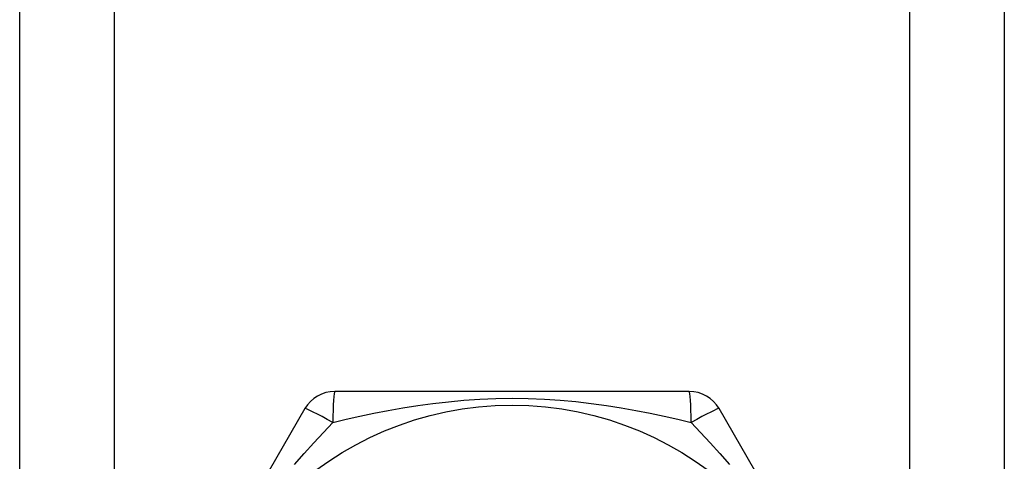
# Model space of a CAD drawing. Header units: inches. Extents: x 2 to 121, y 2 to 79.
# Tile 35 of 97: x 33.518 to 34.215, y 29.144 to 29.457. Entities that reach past the tile are written whole.
import ezdxf

# ---------------------------------------------------------------- set-up
doc = ezdxf.new("R2010")
doc.units = ezdxf.units.IN
doc.header["$LTSCALE"] = 7.278232
doc.header["$MEASUREMENT"] = 0
doc.layers.add('Visible Edges(ANSI)', color=7, linetype='Continuous', lineweight=25)
doc.layers.add('Visible Tangent Edges(ANSI)', color=7, linetype='Continuous', lineweight=25)

msp = doc.modelspace()

# ---------------------------------------------------------------- linework, layer by layer
at = {"layer": 'Visible Edges(ANSI)'}
for p, q in [((33.51775, 28.54625), (33.51775, 54.99882)), ((34.21495, 54.99882), (34.21495, 28.54625)), ((33.99183, 29.1934), (33.74086, 29.1934)), ((33.71971, 29.18119), (33.59423, 28.96385)), ((34.13847, 28.96385), (34.01298, 29.18119))]:
    msp.add_line(p, q, dxfattribs=at)
msp.add_circle((33.86635, 28.95164), 0.232, dxfattribs=at)
for centre, start, end in [((33.74086, 29.16898), 90, 150), ((33.99183, 29.16898), 30, 90)]:
    msp.add_arc(centre, 0.02442, start, end, dxfattribs=at)
at = {"layer": 'Visible Tangent Edges(ANSI)'}
for p, q in [((33.58455, 54.99882), (33.58455, 28.54625)), ((34.14814, 28.54625), (34.14814, 54.99882))]:
    msp.add_line(p, q, dxfattribs=at)
at = {"layer": 'Visible Tangent Edges(ANSI)', "flags": 128}
for points in [[(33.7395, 29.17134), (33.74895, 29.17364), (33.75865, 29.17586), (33.76858, 29.17796), (33.77872, 29.17994), (33.78908, 29.18177), (33.79963, 29.18343), (33.81036, 29.18489), (33.82127, 29.18613), (33.83234, 29.18714), (33.84355, 29.18789), (33.8549, 29.18835), (33.86638, 29.18852), (33.87789, 29.18836), (33.88927, 29.1879), (33.9005, 29.18715), (33.91156, 29.18615), (33.92245, 29.1849), (33.93317, 29.18344), (33.94369, 29.18178), (33.95402, 29.17995), (33.96415, 29.17797), (33.97406, 29.17586), (33.98374, 29.17364), (33.99319, 29.17134)], [(33.71245, 29.14171), (33.71923, 29.14949), (33.72601, 29.15702), (33.73278, 29.1643), (33.7395, 29.17134)], [(33.99319, 29.17134), (33.99991, 29.1643), (34.00668, 29.15701), (34.01347, 29.14946), (34.02027, 29.14166)]]:
    msp.add_lwpolyline(points, dxfattribs=at)
at = {"layer": 'Visible Tangent Edges(ANSI)'}
for centre, major_axis, start_param, end_param in [((33.74086, 29.16898), (0, 0.02442), 0, 1.474012), ((33.99183, 29.16898), (0, 0.02442), 4.809173, 6.283185), ((33.74086, 29.16898), (-0.02115, 0.01221), 4.809173, 6.283185), ((33.99183, 29.16898), (0.02115, 0.01221), 0, 1.474012)]:
    msp.add_ellipse(centre, major_axis=major_axis, ratio=0.056054, start_param=start_param, end_param=end_param, dxfattribs=at)

doc.saveas('drawing.dxf')
